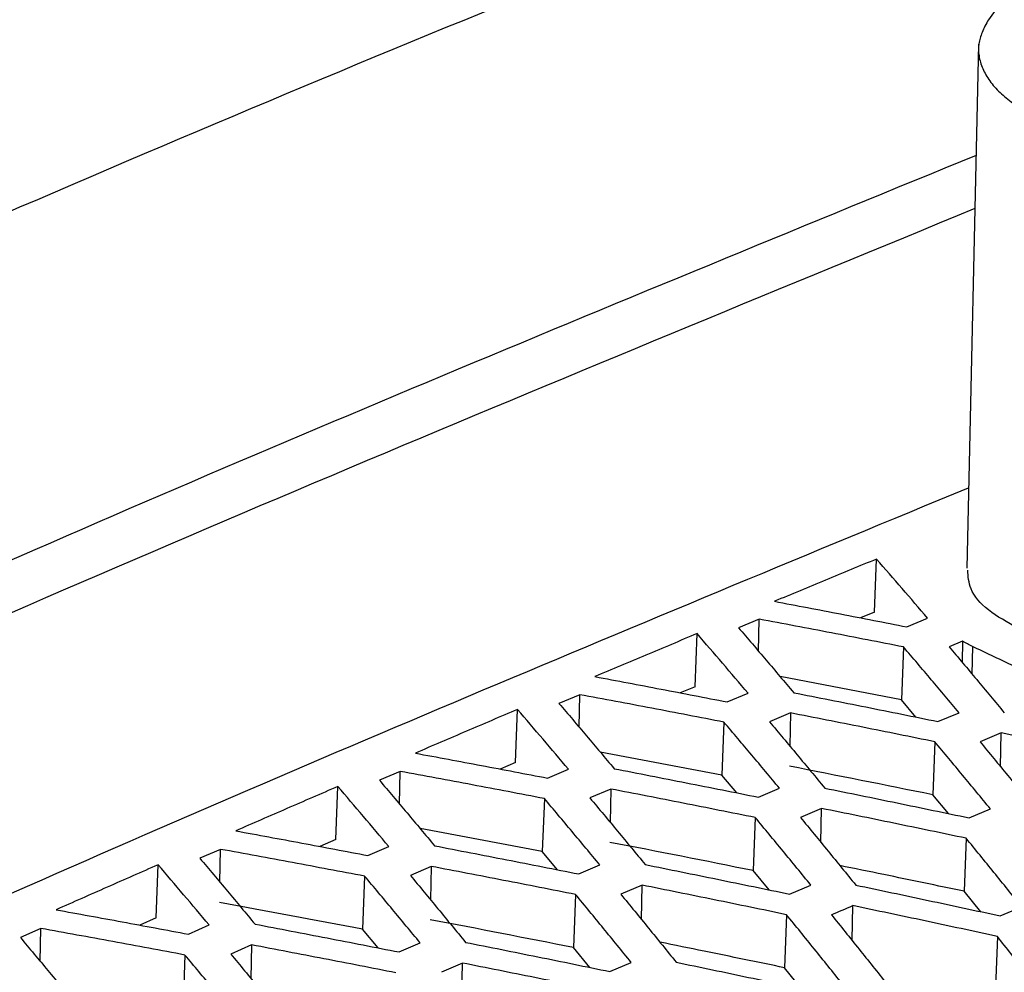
# Model space of a CAD drawing. Header units: millimetres. Extents: x -0.44 to 1.31, y -0.87 to 1.29.
# Tile 106 of 182: x 1.0533 to 1.0696, y -0.4572 to -0.4414. Entities that reach past the tile are written whole.
import ezdxf

# ---------------------------------------------------------------- set-up
doc = ezdxf.new("R2010")
doc.units = ezdxf.units.MM

msp = doc.modelspace()

# ---------------------------------------------------------------- linework, layer by layer
at = {"color": 7, "linetype": 'Continuous', "lineweight": 25}
for p, q in [((1.069171, -0.441821), (1.068974, -0.450517)), ((1.067446, -0.451245), (1.067479, -0.450364)), ((1.067446, -0.451245), (1.067213, -0.451341)), ((1.065534, -0.451361), (1.06519, -0.451505)), ((1.065523, -0.451897), (1.065534, -0.451361)), ((1.067979, -0.451488), (1.068325, -0.451345)), ((1.064468, -0.452482), (1.064502, -0.451601)), ((1.068901, -0.451727), (1.068681, -0.451819)), ((1.068901, -0.451727), (1.068898, -0.452077)), ((1.067925, -0.451822), (1.067891, -0.452702)), ((1.069071, -0.451816), (1.06906, -0.452272)), ((1.067891, -0.452702), (1.065878, -0.452315)), ((1.062556, -0.452614), (1.062212, -0.452759)), ((1.062545, -0.453154), (1.062556, -0.452614)), ((1.064468, -0.452482), (1.064224, -0.452585)), ((1.065001, -0.452733), (1.065347, -0.452588)), ((1.068131, -0.452986), (1.067891, -0.452702)), ((1.06149, -0.453741), (1.061524, -0.452859)), ((1.066051, -0.452917), (1.065703, -0.453063)), ((1.066051, -0.452917), (1.06604, -0.453468)), ((1.068497, -0.453059), (1.068846, -0.452913)), ((1.064947, -0.453069), (1.064913, -0.45395)), ((1.069545, -0.453249), (1.069194, -0.453395)), ((1.069534, -0.45381), (1.069545, -0.453249)), ((1.068445, -0.453395), (1.068411, -0.454275)), ((1.064913, -0.45395), (1.062894, -0.453566)), ((1.06149, -0.453741), (1.061236, -0.453849)), ((1.059578, -0.453887), (1.059235, -0.454034)), ((1.059567, -0.45443), (1.059578, -0.453887)), ((1.062023, -0.453998), (1.062369, -0.45385)), ((1.06516, -0.454243), (1.064913, -0.45395)), ((1.058511, -0.455019), (1.058545, -0.454137)), ((1.063073, -0.45418), (1.062725, -0.454328)), ((1.063073, -0.45418), (1.063062, -0.454734)), ((1.065519, -0.454314), (1.065868, -0.454166)), ((1.061969, -0.454337), (1.061935, -0.455218)), ((1.068669, -0.454587), (1.068411, -0.454275)), ((1.066567, -0.454501), (1.066216, -0.45465)), ((1.066556, -0.455066), (1.066567, -0.454501)), ((1.069014, -0.454658), (1.069367, -0.454509)), ((1.065467, -0.454652), (1.065433, -0.455533)), ((1.061935, -0.455218), (1.059909, -0.454836)), ((1.058511, -0.455019), (1.058247, -0.455133)), ((1.068964, -0.454996), (1.06893, -0.455876)), ((1.056599, -0.45518), (1.056257, -0.455329)), ((1.056588, -0.455726), (1.056599, -0.45518)), ((1.059044, -0.455283), (1.05939, -0.455133)), ((1.062188, -0.45552), (1.061935, -0.455218)), ((1.055531, -0.456317), (1.055565, -0.455436)), ((1.060094, -0.455463), (1.059748, -0.455613)), ((1.060094, -0.455463), (1.060083, -0.45602)), ((1.06254, -0.455589), (1.062889, -0.455438)), ((1.065697, -0.455854), (1.065433, -0.455533)), ((1.058989, -0.455625), (1.058956, -0.456506)), ((1.063589, -0.455774), (1.063238, -0.455925)), ((1.063578, -0.456343), (1.063589, -0.455774)), ((1.066036, -0.455923), (1.066388, -0.455772)), ((1.069205, -0.456215), (1.06893, -0.455876)), ((1.062488, -0.45593), (1.062454, -0.456811)), ((1.067072, -0.456692), (1.067083, -0.456114)), ((1.06953, -0.456284), (1.069886, -0.456134)), ((1.055531, -0.456317), (1.055258, -0.456438)), ((1.065985, -0.456264), (1.065952, -0.457144)), ((1.05362, -0.456493), (1.053279, -0.456644)), ((1.053609, -0.457041), (1.05362, -0.456493)), ((1.056065, -0.456587), (1.056409, -0.456435)), ((1.059214, -0.456816), (1.058956, -0.456506)), ((1.069482, -0.456626), (1.069436, -0.457804)), ((1.057115, -0.456766), (1.05677, -0.456918)), ((1.057115, -0.456766), (1.057104, -0.457326)), ((1.059561, -0.456883), (1.05991, -0.456731)), ((1.062724, -0.45714), (1.062454, -0.456811)), ((1.056009, -0.456933), (1.055976, -0.457814)), ((1.06061, -0.457067), (1.060261, -0.45722)), ((1.060599, -0.457639), (1.06061, -0.457067)), ((1.063057, -0.457207), (1.063409, -0.457055)), ((1.066232, -0.457492), (1.065952, -0.457144))]:
    msp.add_line(p, q, dxfattribs=at)
for points, knots in [([(1.022504, -0.450628), (1.046035, -0.439393), (1.069595, -0.429669), (1.116482, -0.413362), (1.139809, -0.40678), (1.162875, -0.40181)], [0, 0, 0, 0, 0.5, 0.5, 1, 1, 1, 1]), ([(1.083586, -0.42156), (1.082877, -0.421816), (1.081459, -0.422327), (1.079331, -0.423104), (1.077203, -0.423889), (1.075075, -0.424683), (1.072946, -0.425486), (1.070816, -0.426297), (1.068687, -0.427116), (1.066556, -0.427944), (1.064426, -0.428781), (1.062295, -0.429626), (1.060163, -0.430479), (1.058032, -0.431341), (1.0559, -0.432212), (1.053768, -0.433091), (1.051635, -0.433978), (1.047512, -0.43571), (1.041114, -0.438458), (1.03378, -0.441721), (1.02795, -0.44439), (1.02436, -0.446062), (1.021739, -0.447297), (1.020195, -0.448029), (1.019342, -0.448437), (1.019076, -0.448564), (1.018852, -0.44868), (1.018525, -0.44886), (1.018141, -0.449097), (1.017718, -0.449397), (1.017334, -0.449714), (1.016994, -0.450044), (1.016696, -0.450386), (1.016538, -0.450623), (1.016459, -0.450741)], [0, 0, 0, 0, 0.031265, 0.06253, 0.093795, 0.12506, 0.156325, 0.18759, 0.218855, 0.25012, 0.281385, 0.31265, 0.343916, 0.375181, 0.406446, 0.437711, 0.468976, 0.500241, 0.619062, 0.750342, 0.822647, 0.875386, 0.908206, 0.937916, 0.943259, 0.94573, 0.949631, 0.953484, 0.961168, 0.968889, 0.976638, 0.984415, 0.992204, 1, 1, 1, 1]), ([(1.020718, -0.449306), (1.026083, -0.446744), (1.031448, -0.444262), (1.042179, -0.439455), (1.047546, -0.43713), (1.063636, -0.430397), (1.074356, -0.426229), (1.085055, -0.422385)], [0, 0, 0, 0, 0.25, 0.25, 0.5, 0.5, 1, 1, 1, 1]), ([(1.020716, -0.449471), (1.026081, -0.446911), (1.031447, -0.44443), (1.042178, -0.439626), (1.047544, -0.437303), (1.063635, -0.430574), (1.074354, -0.426409), (1.085053, -0.422568)], [0, 0, 0, 0, 0.25, 0.25, 0.5, 0.5, 1, 1, 1, 1]), ([(1.076155, -0.431896), (1.075588, -0.43267), (1.075021, -0.433446), (1.073885, -0.435012), (1.073317, -0.4358), (1.07218, -0.437387), (1.071612, -0.438186), (1.070474, -0.439792), (1.069905, -0.440603), (1.069336, -0.441416)], [0, 0, 0, 0, 0.25, 0.25, 0.5, 0.5, 0.75, 0.75, 1, 1, 1, 1]), ([(1.072645, -0.436797), (1.071485, -0.437221), (1.064057, -0.439936), (1.050318, -0.445685), (1.037748, -0.451457), (1.031461, -0.454344)], [0, 0, 0, 0, 0.084698, 0.542278, 1, 1, 1, 1]), ([(1.069336, -0.441416), (1.069315, -0.441451), (1.069275, -0.441521), (1.069228, -0.441623), (1.069194, -0.441721), (1.069165, -0.441851), (1.069168, -0.44202), (1.069231, -0.442228), (1.069347, -0.442432), (1.069516, -0.442624), (1.06974, -0.442807), (1.069921, -0.44292), (1.070016, -0.442979)], [0, 0, 0, 0, 0.068785, 0.133167, 0.1933, 0.249372, 0.372374, 0.499608, 0.626347, 0.749705, 0.869359, 1, 1, 1, 1]), ([(1.069129, -0.443668), (1.063578, -0.445946), (1.051668, -0.450834), (1.039752, -0.456484), (1.03339, -0.459501)], [0, 0, 0, 0, 0.466029, 1, 1, 1, 1]), ([(1.069109, -0.44455), (1.062786, -0.447153), (1.050874, -0.452056), (1.038959, -0.457721), (1.03337, -0.460378)], [0, 0, 0, 0, 0.5308812, 1, 1, 1, 1]), ([(1.036519, -0.463578), (1.042145, -0.460928), (1.052975, -0.455824), (1.063802, -0.451337), (1.069004, -0.44918)], [0, 0, 0, 0, 0.519453, 1, 1, 1, 1]), ([(1.067479, -0.450364), (1.067197, -0.45048), (1.066633, -0.450713), (1.066068, -0.450948), (1.065786, -0.451065)], [0, 0, 0, 0, 0.5001451, 1, 1, 1, 1]), ([(1.068325, -0.451345), (1.068184, -0.451181), (1.067902, -0.450852), (1.06762, -0.450526), (1.067479, -0.450364)], [0, 0, 0, 0, 0.499727, 1, 1, 1, 1]), ([(1.069823, -0.451512), (1.069648, -0.451414), (1.069296, -0.451219), (1.069012, -0.450882), (1.068997, -0.450653), (1.068991, -0.450549)], [0, 0, 0, 0, 0.353189, 0.707302, 1, 1, 1, 1]), ([(1.065786, -0.451065), (1.066152, -0.451135), (1.066882, -0.451274), (1.067614, -0.451417), (1.067979, -0.451488)], [0, 0, 0, 0, 0.500233, 1, 1, 1, 1]), ([(1.067925, -0.451822), (1.067527, -0.451744), (1.066729, -0.451588), (1.065932, -0.451437), (1.065534, -0.451361)], [0, 0, 0, 0, 0.499747, 1, 1, 1, 1]), ([(1.064502, -0.451601), (1.06422, -0.45172), (1.063655, -0.451957), (1.06309, -0.452195), (1.062808, -0.452314)], [0, 0, 0, 0, 0.500199, 1, 1, 1, 1]), ([(1.065347, -0.452588), (1.065206, -0.452422), (1.064925, -0.452092), (1.064643, -0.451765), (1.064502, -0.451601)], [0, 0, 0, 0, 0.499718, 1, 1, 1, 1]), ([(1.06519, -0.451505), (1.065343, -0.451683), (1.065648, -0.45204), (1.065952, -0.452401), (1.066105, -0.452582)], [0, 0, 0, 0, 0.500296, 1, 1, 1, 1]), ([(1.068846, -0.452913), (1.068693, -0.45273), (1.068386, -0.452364), (1.068079, -0.452003), (1.067925, -0.451822)], [0, 0, 0, 0, 0.499566, 1, 1, 1, 1]), ([(1.068681, -0.451819), (1.068834, -0.452), (1.069139, -0.452363), (1.069444, -0.45273), (1.069597, -0.452914)], [0, 0, 0, 0, 0.500461, 1, 1, 1, 1]), ([(1.072205, -0.453325), (1.071857, -0.453154), (1.071161, -0.452814), (1.070116, -0.452311), (1.069419, -0.451981), (1.069071, -0.451816)], [0, 0, 0, 0, 0.33309, 0.666421, 1, 1, 1, 1]), ([(1.062808, -0.452314), (1.063174, -0.452383), (1.063905, -0.452521), (1.064636, -0.452663), (1.065001, -0.452733)], [0, 0, 0, 0, 0.500225, 1, 1, 1, 1]), ([(1.064947, -0.453069), (1.064549, -0.452992), (1.063752, -0.452838), (1.062955, -0.452689), (1.062556, -0.452614)], [0, 0, 0, 0, 0.499753, 1, 1, 1, 1]), ([(1.066105, -0.452582), (1.066504, -0.45266), (1.067301, -0.452817), (1.068098, -0.452979), (1.068497, -0.453059)], [0, 0, 0, 0, 0.500392, 1, 1, 1, 1]), ([(1.062212, -0.452759), (1.062365, -0.452939), (1.06267, -0.453297), (1.062974, -0.45366), (1.063127, -0.453842)], [0, 0, 0, 0, 0.5002983, 1, 1, 1, 1]), ([(1.061524, -0.452859), (1.061241, -0.45298), (1.060677, -0.45322), (1.060112, -0.453463), (1.05983, -0.453584)], [0, 0, 0, 0, 0.500219, 1, 1, 1, 1]), ([(1.062369, -0.45385), (1.062228, -0.453684), (1.061947, -0.453352), (1.061665, -0.453024), (1.061524, -0.452859)], [0, 0, 0, 0, 0.499716, 1, 1, 1, 1]), ([(1.068445, -0.453395), (1.068046, -0.453314), (1.067248, -0.453153), (1.06645, -0.452996), (1.066051, -0.452917)], [0, 0, 0, 0, 0.4995816, 1, 1, 1, 1]), ([(1.065868, -0.454166), (1.065715, -0.453982), (1.065408, -0.453614), (1.065101, -0.453251), (1.064947, -0.453069)], [0, 0, 0, 0, 0.499562, 1, 1, 1, 1]), ([(1.065703, -0.453063), (1.065856, -0.453246), (1.066161, -0.45361), (1.066467, -0.453979), (1.066619, -0.454164)], [0, 0, 0, 0, 0.500466, 1, 1, 1, 1]), ([(1.071942, -0.453749), (1.071542, -0.453664), (1.070743, -0.453495), (1.069945, -0.453331), (1.069545, -0.453249)], [0, 0, 0, 0, 0.499531, 1, 1, 1, 1]), ([(1.069367, -0.454509), (1.069213, -0.454323), (1.068906, -0.453949), (1.068599, -0.45358), (1.068445, -0.453395)], [0, 0, 0, 0, 0.499498, 1, 1, 1, 1]), ([(1.069194, -0.453395), (1.069347, -0.453581), (1.069653, -0.453951), (1.069958, -0.454326), (1.070111, -0.454513)], [0, 0, 0, 0, 0.50051, 1, 1, 1, 1]), ([(1.05983, -0.453584), (1.060196, -0.453652), (1.060927, -0.453788), (1.061658, -0.453928), (1.062023, -0.453998)], [0, 0, 0, 0, 0.500224, 1, 1, 1, 1]), ([(1.061969, -0.454337), (1.06157, -0.454261), (1.060773, -0.454108), (1.059976, -0.453961), (1.059578, -0.453887)], [0, 0, 0, 0, 0.499754, 1, 1, 1, 1]), ([(1.063127, -0.453842), (1.063526, -0.453919), (1.064323, -0.454075), (1.06512, -0.454234), (1.065519, -0.454314)], [0, 0, 0, 0, 0.500387, 1, 1, 1, 1]), ([(1.059235, -0.454034), (1.059387, -0.454215), (1.059692, -0.454575), (1.059996, -0.454939), (1.060149, -0.455121)], [0, 0, 0, 0, 0.500295, 1, 1, 1, 1]), ([(1.058545, -0.454137), (1.058263, -0.45426), (1.057698, -0.454504), (1.057134, -0.45475), (1.056852, -0.454873)], [0, 0, 0, 0, 0.500205, 1, 1, 1, 1]), ([(1.05939, -0.455133), (1.059249, -0.454966), (1.058967, -0.454632), (1.058686, -0.454302), (1.058545, -0.454137)], [0, 0, 0, 0, 0.499721, 1, 1, 1, 1]), ([(1.065467, -0.454652), (1.065068, -0.454573), (1.06427, -0.454413), (1.063472, -0.454257), (1.063073, -0.45418)], [0, 0, 0, 0, 0.499586, 1, 1, 1, 1]), ([(1.066619, -0.454164), (1.067019, -0.454245), (1.067817, -0.454408), (1.068615, -0.454575), (1.069014, -0.454658)], [0, 0, 0, 0, 0.500455, 1, 1, 1, 1]), ([(1.062889, -0.455438), (1.062736, -0.455254), (1.062429, -0.454884), (1.062122, -0.454519), (1.061969, -0.454337)], [0, 0, 0, 0, 0.499564, 1, 1, 1, 1]), ([(1.062725, -0.454328), (1.062878, -0.454511), (1.063183, -0.454878), (1.063489, -0.455248), (1.063641, -0.455433)], [0, 0, 0, 0, 0.500464, 1, 1, 1, 1]), ([(1.068964, -0.454996), (1.068565, -0.454913), (1.067766, -0.454745), (1.066967, -0.454583), (1.066567, -0.454501)], [0, 0, 0, 0, 0.499538, 1, 1, 1, 1]), ([(1.066388, -0.455772), (1.066235, -0.455585), (1.065928, -0.455209), (1.065621, -0.454838), (1.065467, -0.454652)], [0, 0, 0, 0, 0.499497, 1, 1, 1, 1]), ([(1.066216, -0.45465), (1.066369, -0.454836), (1.066675, -0.455208), (1.06698, -0.455585), (1.067133, -0.455773)], [0, 0, 0, 0, 0.500511, 1, 1, 1, 1]), ([(1.056852, -0.454873), (1.057217, -0.45494), (1.057948, -0.455075), (1.058679, -0.455213), (1.059044, -0.455283)], [0, 0, 0, 0, 0.5002278, 1, 1, 1, 1]), ([(1.069886, -0.456134), (1.069732, -0.455943), (1.069425, -0.455562), (1.069118, -0.455185), (1.068964, -0.454996)], [0, 0, 0, 0, 0.499485, 1, 1, 1, 1]), ([(1.058989, -0.455625), (1.058591, -0.45555), (1.057794, -0.455399), (1.056997, -0.455253), (1.056599, -0.45518)], [0, 0, 0, 0, 0.499749, 1, 1, 1, 1]), ([(1.060149, -0.455121), (1.060548, -0.455198), (1.061345, -0.455352), (1.062142, -0.45551), (1.06254, -0.455589)], [0, 0, 0, 0, 0.500388, 1, 1, 1, 1]), ([(1.056257, -0.455329), (1.056409, -0.45551), (1.056714, -0.455872), (1.057018, -0.456238), (1.057171, -0.456421)], [0, 0, 0, 0, 0.500286, 1, 1, 1, 1]), ([(1.055565, -0.455436), (1.055283, -0.45556), (1.054719, -0.455808), (1.054155, -0.456057), (1.053874, -0.456182)], [0, 0, 0, 0, 0.50016, 1, 1, 1, 1]), ([(1.056409, -0.456435), (1.056269, -0.456268), (1.055987, -0.455933), (1.055706, -0.455602), (1.055565, -0.455436)], [0, 0, 0, 0, 0.499731, 1, 1, 1, 1]), ([(1.062488, -0.45593), (1.062089, -0.455851), (1.061291, -0.455693), (1.060493, -0.45554), (1.060094, -0.455463)], [0, 0, 0, 0, 0.499584, 1, 1, 1, 1]), ([(1.063641, -0.455433), (1.06404, -0.455514), (1.064839, -0.455675), (1.065637, -0.45584), (1.066036, -0.455923)], [0, 0, 0, 0, 0.5004532, 1, 1, 1, 1]), ([(1.06893, -0.455876), (1.068486, -0.455783), (1.067799, -0.455639), (1.067112, -0.455499), (1.066869, -0.45545)], [0, 0, 0, 0, 0.646756, 1, 1, 1, 1]), ([(1.05991, -0.456731), (1.059756, -0.456546), (1.05945, -0.456175), (1.059143, -0.455808), (1.058989, -0.455625)], [0, 0, 0, 0, 0.499571, 1, 1, 1, 1]), ([(1.059748, -0.455613), (1.0599, -0.455797), (1.060205, -0.456165), (1.06051, -0.456537), (1.060663, -0.456723)], [0, 0, 0, 0, 0.500458, 1, 1, 1, 1]), ([(1.065985, -0.456264), (1.065586, -0.456181), (1.064787, -0.456016), (1.063988, -0.455855), (1.063589, -0.455774)], [0, 0, 0, 0, 0.499539, 1, 1, 1, 1]), ([(1.067133, -0.455773), (1.067533, -0.455857), (1.068332, -0.456026), (1.069131, -0.456198), (1.06953, -0.456284)], [0, 0, 0, 0, 0.500467, 1, 1, 1, 1]), ([(1.063409, -0.457055), (1.063256, -0.456866), (1.062949, -0.456489), (1.062642, -0.456117), (1.062488, -0.45593)], [0, 0, 0, 0, 0.499502, 1, 1, 1, 1]), ([(1.063238, -0.455925), (1.063391, -0.456112), (1.063697, -0.456486), (1.064002, -0.456864), (1.064155, -0.457053)], [0, 0, 0, 0, 0.500507, 1, 1, 1, 1]), ([(1.053874, -0.456182), (1.054239, -0.456249), (1.054969, -0.456382), (1.0557, -0.456519), (1.056065, -0.456587)], [0, 0, 0, 0, 0.500238, 1, 1, 1, 1]), ([(1.069482, -0.456626), (1.069082, -0.456539), (1.068283, -0.456366), (1.067483, -0.456198), (1.067083, -0.456114)], [0, 0, 0, 0, 0.499529, 1, 1, 1, 1]), ([(1.066907, -0.457406), (1.066753, -0.457215), (1.066446, -0.456832), (1.066139, -0.456453), (1.065985, -0.456264)], [0, 0, 0, 0, 0.4994869, 1, 1, 1, 1]), ([(1.066729, -0.456265), (1.066882, -0.456455), (1.067188, -0.456835), (1.067494, -0.457219), (1.067647, -0.457411)], [0, 0, 0, 0, 0.500519, 1, 1, 1, 1]), ([(1.056009, -0.456933), (1.055611, -0.456859), (1.054815, -0.45671), (1.054018, -0.456565), (1.05362, -0.456493)], [0, 0, 0, 0, 0.499738, 1, 1, 1, 1]), ([(1.057171, -0.456421), (1.057569, -0.456497), (1.058366, -0.456649), (1.059163, -0.456805), (1.059561, -0.456883)], [0, 0, 0, 0, 0.500395, 1, 1, 1, 1]), ([(1.053279, -0.456644), (1.053431, -0.456826), (1.053736, -0.457189), (1.05404, -0.457557), (1.054192, -0.45774)], [0, 0, 0, 0, 0.500272, 1, 1, 1, 1]), ([(1.070403, -0.457786), (1.07025, -0.457592), (1.069943, -0.457203), (1.069635, -0.456818), (1.069482, -0.456626)], [0, 0, 0, 0, 0.499504, 1, 1, 1, 1]), ([(1.053428, -0.457758), (1.053288, -0.45759), (1.053007, -0.457254), (1.052726, -0.456921), (1.052585, -0.456755)], [0, 0, 0, 0, 0.499746, 1, 1, 1, 1]), ([(1.059508, -0.457228), (1.05911, -0.45715), (1.058312, -0.456994), (1.057514, -0.456842), (1.057115, -0.456766)], [0, 0, 0, 0, 0.499577, 1, 1, 1, 1]), ([(1.060663, -0.456723), (1.061062, -0.456803), (1.06186, -0.456962), (1.062658, -0.457126), (1.063057, -0.457207)], [0, 0, 0, 0, 0.5004566, 1, 1, 1, 1]), ([(1.065952, -0.457144), (1.065507, -0.457052), (1.064818, -0.456909), (1.06413, -0.45677), (1.063885, -0.456721)], [0, 0, 0, 0, 0.644981, 1, 1, 1, 1]), ([(1.056929, -0.458044), (1.056776, -0.457858), (1.056469, -0.457485), (1.056163, -0.457117), (1.056009, -0.456933)], [0, 0, 0, 0, 0.499583, 1, 1, 1, 1]), ([(1.05677, -0.456918), (1.056922, -0.457103), (1.057227, -0.457472), (1.057532, -0.457846), (1.057685, -0.458033)], [0, 0, 0, 0, 0.500446, 1, 1, 1, 1]), ([(1.063006, -0.457552), (1.062607, -0.45747), (1.061808, -0.457306), (1.06101, -0.457147), (1.06061, -0.457067)], [0, 0, 0, 0, 0.499535, 1, 1, 1, 1]), ([(1.064155, -0.457053), (1.064555, -0.457136), (1.065354, -0.457303), (1.066153, -0.457474), (1.066552, -0.457559)], [0, 0, 0, 0, 0.500467, 1, 1, 1, 1])]:
    msp.add_open_spline(points, degree=3, knots=knots, dxfattribs=at)
for points in [[(1.069071, -0.451816), (1.069012, -0.451787), (1.068956, -0.451757), (1.068901, -0.451727)], [(1.068411, -0.454275), (1.067619, -0.454114), (1.066826, -0.453956), (1.066034, -0.453801)], [(1.065433, -0.455533), (1.064641, -0.455373), (1.063848, -0.455217), (1.063056, -0.455064)], [(1.058956, -0.456506), (1.058164, -0.456356), (1.057373, -0.456208), (1.056582, -0.456064)], [(1.066729, -0.456265), (1.066847, -0.456215), (1.066965, -0.456164), (1.067083, -0.456114)], [(1.062454, -0.456811), (1.061662, -0.456653), (1.060869, -0.456498), (1.060077, -0.456347)]]:
    msp.add_open_spline(points, degree=3, dxfattribs=at)

doc.saveas('drawing.dxf')
